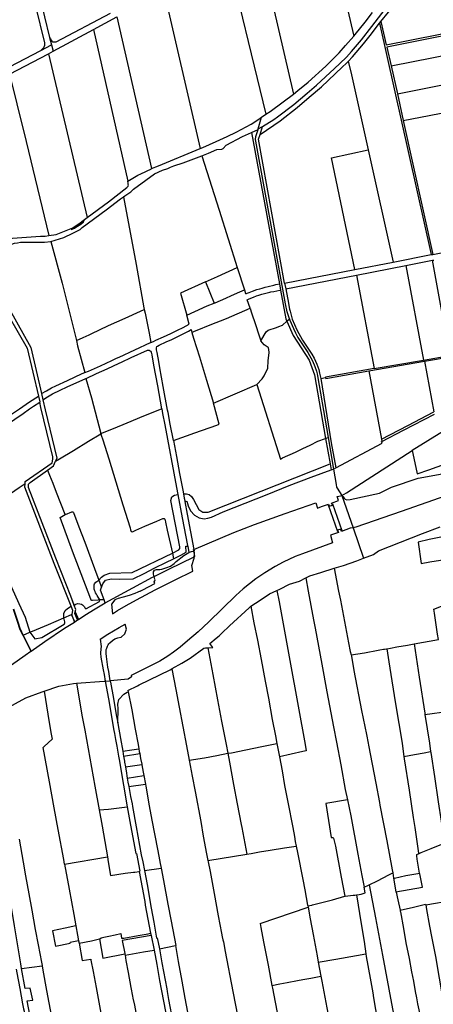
# Model space of a CAD drawing. Header units: inches. Extents: x 210911 to 224988, y 571697 to 586201.
# Tile 38 of 256: x 215381 to 216255, y 574627 to 576708. Entities that reach past the tile are written whole.
import ezdxf

# ---------------------------------------------------------------- set-up
doc = ezdxf.new("R2010")
doc.units = ezdxf.units.IN
doc.header["$MEASUREMENT"] = 0

msp = doc.modelspace()

# ---------------------------------------------------------------- linework, layer by layer
for points in [[(215894.596, 576482.121), (215918.24, 576496.85), (215925.926, 576502.502), (215960.583, 576528.883), (215988.9, 576552.82), (216008.585, 576569.409), (216046.686, 576604.741), (216057.741, 576615.189), (216071.67, 576628.52), (216082.472, 576640.838), (216103.525, 576665.457), (216125.388, 576693.851), (216153.418, 576729.952), (216175.328, 576758.586), (216190.887, 576780.337), (216201.01, 576794.419), (216215.859, 576815.012), (216254.985, 576869.473), (216315.348, 576953.775)], [(216144.218, 576704.019), (216176.892, 576743.726), (216193.899, 576768.382), (216269.8, 576873.86), (216321.599, 576946.835)], [(215876.152, 576912.806), (215959.646, 576550.675)], [(215814.81, 576865.646), (215901.19, 576508.07)], [(215401.662, 576845.54), (215444.542, 576670.419)], [(216050.437, 576832.753), (216087.282, 576673.277)], [(215395.661, 576814.423), (215433.478, 576659.097), (215433.672, 576653.633), (215431.696, 576648.432), (215425.763, 576642.702)], [(215682.456, 576783.438), (215762.89, 576435.566)], [(216087.282, 576673.277), (216090.069, 576676.477), (216111.368, 576702.665), (216127.003, 576723.515)], [(216144.218, 576704.019), (216156.184, 576654.948), (216380.287, 576699.535), (216371.645, 576739.543), (216373.352, 576739.947)], [(215444.542, 576670.419), (215446.076, 576667.585), (215447.816, 576664.504), (215449.428, 576662.734), (215451.308, 576661.396), (215452.781, 576660.825), (215454.929, 576660.896), (215458.477, 576661.295), (215573.34, 576721.65)], [(215537.093, 576687.04), (215586.663, 576713.692)], [(215586.663, 576713.692), (215659.743, 576393.076)], [(216141.802, 576700.725), (216144.218, 576704.019)], [(215451.982, 576641.443), (215537.093, 576687.04)], [(215537.093, 576687.04), (215609.466, 576366.513)], [(216075.712, 576619.591), (216084.456, 576629.27), (216100.07, 576648.06), (216107.903, 576656.902), (216122.235, 576674.351), (216141.802, 576700.725)], [(216141.802, 576700.725), (216251.106, 576211.287)], [(216383.374, 576695.317), (216157.59, 576650.12), (216166.409, 576610.393)], [(215444.542, 576670.419), (215448.588, 576654.661)], [(215959.646, 576550.675), (215969.049, 576558.517), (215990.823, 576575.964), (216028.235, 576609.717), (216056.201, 576638.221), (216070.152, 576653.604), (216087.282, 576673.277)], [(215228.205, 576539.606), (215425.763, 576642.702)], [(215425.763, 576642.702), (215448.588, 576654.661)], [(215441.906, 576636.073), (215451.982, 576641.443)], [(215448.588, 576654.661), (215451.982, 576641.443)], [(216166.409, 576610.393), (216392.145, 576655.011)], [(215359.936, 576593.102), (215441.906, 576636.073)], [(215441.906, 576636.073), (215523.988, 576289.704)], [(215889.671, 576465.219), (215931.761, 576494.221), (215967.886, 576522.191), (215993.349, 576544.33), (216019, 576566.34), (216063.172, 576607.332), (216071.848, 576615.975), (216075.712, 576619.591)], [(216075.712, 576619.591), (216081.185, 576597.591), (216117.705, 576432.929)], [(216166.409, 576610.393), (216179.476, 576551.526)], [(215359.936, 576593.102), (215375.469, 576529.999), (215394.899, 576450.199), (215442.609, 576251.456)], [(216179.476, 576551.526), (216405.377, 576596.027)], [(215901.19, 576508.07), (215910.645, 576514.157), (215938.056, 576533.968), (215959.646, 576550.675)], [(216179.476, 576551.526), (216192.116, 576494.585)], [(216192.116, 576494.585), (216418.387, 576538.78)], [(215762.89, 576435.566), (215768.56, 576438.01), (215796.535, 576450.379), (215820.018, 576461.015), (215838.524, 576470.048), (215870.231, 576487.456), (215884.797, 576496.495), (215892.675, 576501.907)], [(215885.394, 576477.375), (215892.675, 576501.907)], [(215892.675, 576501.907), (215901.19, 576508.07)], [(216192.116, 576494.585), (216254.709, 576211.923)], [(215871.349, 576469.82), (215885.007, 576476.019)], [(215951.418, 576075.738), (215946.904, 576090.295), (215943.224, 576107.639), (215937.652, 576138.574), (215880.401, 576450.977), (215879.58, 576454.798), (215880.19, 576460.907), (215885.007, 576476.019)], [(215885.007, 576476.019), (215885.394, 576477.375)], [(215885.394, 576477.375), (215894.596, 576482.121)], [(215889.671, 576465.219), (215894.596, 576482.121)], [(215765.977, 576420.167), (215780.173, 576425.872), (215797.641, 576433.305), (215808.678, 576433.97), (215811.609, 576435.331), (215817.359, 576443.047), (215852.413, 576460.826), (215871.349, 576469.82)], [(215871.349, 576469.82), (215910.427, 576256.183), (215930.191, 576149.57)], [(215941.222, 576151.127), (215886.242, 576455.399), (215889.671, 576465.219)], [(215659.743, 576393.076), (215674.92, 576399.242), (215762.89, 576435.566)], [(216089.445, 576179.909), (216040.461, 576416.286), (216117.705, 576432.929)], [(216117.705, 576432.929), (216170.337, 576195.617)], [(215600.339, 576333.395), (215603.203, 576335.451), (215616.166, 576344.283), (215621.987, 576349.838), (215647.602, 576368.706), (215666.52, 576381.987), (215683.305, 576389.74), (215694.117, 576393.74), (215700.078, 576396.121), (215706.7, 576399.285), (215726.946, 576405.409), (215754.888, 576415.71), (215765.977, 576420.167)], [(215765.977, 576420.167), (215803.049, 576305.203), (215840.995, 576184.37)], [(215609.466, 576366.513), (215631.178, 576379.42), (215637.37, 576382.261), (215659.641, 576393.035), (215659.743, 576393.076)], [(215523.988, 576289.704), (215569.243, 576323.019), (215607.537, 576353.521), (215610.487, 576356.3), (215611.042, 576358.095), (215610.749, 576359.777), (215610.429, 576362.664), (215609.466, 576366.513)], [(215447.364, 576238.728), (215474.335, 576247.685), (215493.852, 576256.335), (215508.909, 576264.698), (215513.037, 576268.437), (215563.776, 576306.214), (215594.177, 576328.972), (215600.339, 576333.395)], [(215600.339, 576333.395), (215627.282, 576190.667), (215643.95, 576098.51), (215644.582, 576095.527)], [(215490.13, 576266.305), (215490.685, 576264.2), (215497.196, 576267.178), (215503.528, 576271.347), (215510.301, 576275.962), (215516.011, 576280.762), (215518.485, 576285.562)], [(215490.13, 576266.305), (215492.259, 576267.136), (215506.421, 576276.479), (215518.485, 576285.562)], [(215518.485, 576285.562), (215523.988, 576289.704)], [(215442.609, 576251.456), (215458.336, 576253.891), (215490.13, 576266.305)], [(215334.123, 576244.449), (215366.361, 576246.023), (215424.998, 576250.676), (215434.829, 576250.251), (215442.609, 576251.456)], [(216254.709, 576211.923), (216476.654, 576255.098)], [(215274.74, 576229.97), (215336.589, 576117.968), (215397.023, 576013.787), (215420.711, 575912.232)], [(215282.807, 576230.498), (215287.428, 576230.801), (215311.261, 576232.96), (215316.164, 576232.879), (215318.37, 576233.167), (215323.159, 576232.238), (215333.251, 576229.67), (215337.897, 576229.119), (215343.271, 576228.755), (215346.523, 576228.701), (215352.111, 576229.16), (215354.569, 576229.519), (215358.471, 576230.955), (215364.539, 576233.232), (215370.459, 576235.611), (215376.83, 576236.531), (215382.9, 576237.433), (215390.813, 576237.702), (215403.951, 576237.786), (215433.902, 576237.692)], [(215282.807, 576230.498), (215344.483, 576123.217), (215404.474, 576015.222), (215427.32, 575917.764)], [(215433.902, 576237.692), (215447.364, 576238.728)], [(215447.364, 576238.728), (215470.666, 576151.149), (215501.504, 576029.821)], [(216170.337, 576195.617), (216251.106, 576211.287)], [(216251.106, 576211.287), (216254.709, 576211.923)], [(215773.769, 576153.562), (215799.372, 576165.212), (215840.995, 576184.37)], [(215840.995, 576184.37), (215856.426, 576136.659)], [(216089.445, 576179.909), (216170.337, 576195.617)], [(216093.123, 576168.135), (216197.268, 576188.234)], [(216197.268, 576188.234), (216253.825, 576199.266)], [(216197.268, 576188.234), (216234.562, 575988.322)], [(216234.562, 575988.322), (216290.618, 575998.011), (216253.825, 576199.266)], [(216253.825, 576199.266), (216256.74, 576199.776)], [(215941.222, 576151.127), (216089.445, 576179.909)], [(215943.42, 576138.966), (216093.123, 576168.135)], [(216093.123, 576168.135), (216130.136, 575970.272)], [(215773.769, 576153.562), (215720.98, 576130.1), (215734.345, 576083.527)], [(215773.769, 576153.562), (215792.128, 576108.616)], [(215856.426, 576136.659), (215858.82, 576128.98), (215859.44, 576128.86), (215859.98, 576128.86), (215860.36, 576128.89), (215862.16, 576129.55), (215866.07, 576131.46), (215873.24, 576134), (215882.77, 576137.39), (215888.61, 576139.33), (215894.08, 576140.75), (215899.8, 576142.29), (215906.43, 576143.87), (215918.4, 576146.58), (215922.84, 576147.93), (215930.191, 576149.57)], [(215930.191, 576149.57), (215932.663, 576136.236)], [(215941.222, 576151.127), (215943.42, 576138.966)], [(215792.128, 576108.616), (215794.72, 576109.68), (215816.89, 576119.45), (215828.82, 576125), (215846.67, 576132.4), (215856.426, 576136.659)], [(215868.146, 576098.055), (215862.38, 576116.08), (215866.36, 576117.75), (215875.27, 576121.65), (215882.03, 576124.01), (215886.52, 576125.39), (215893.09, 576127.72), (215910.08, 576132.07), (215911.76, 576132.4), (215918.16, 576133.68), (215925.02, 576134.92), (215930.95, 576135.92), (215932.663, 576136.236)], [(215932.663, 576136.236), (215943.884, 576075.711)], [(215943.42, 576138.966), (215947.277, 576119.751), (215948.052, 576116.22), (215951.565, 576096.171), (215952.685, 576091.521), (215957.37, 576075.038), (215966.774, 576052.629), (215978.934, 576030.824), (215984.79, 576022.298), (215999.017, 576000.923), (216003.771, 575992.122), (216009.283, 575979.549), (216013.348, 575968.164), (216015.156, 575960.844), (216017.431, 575949.359)], [(215734.345, 576083.527), (215751.64, 576090.81), (215777.84, 576102.75), (215792.128, 576108.616)], [(215745.264, 576047.044), (215750.72, 576049.42), (215756.27, 576051.43), (215783.6, 576062.71), (215818.14, 576076.45), (215868.146, 576098.055)], [(215868.146, 576098.055), (215870.55, 576090.41), (215880.09, 576061.78), (215885.68, 576043.93), (215890.714, 576029.117)], [(215501.504, 576029.821), (215515.43, 576036.27), (215527.73, 576041.91), (215532.15, 576043.91), (215568.84, 576061.19), (215603.87, 576077.07), (215636.24, 576092.1), (215644.582, 576095.527)], [(215644.582, 576095.527), (215646.23, 576087.75), (215654.55, 576045.23), (215658.23, 576025.319)], [(215658.23, 576025.319), (215663.74, 576027.44), (215669.15, 576030.27), (215685.33, 576037.38), (215700.91, 576044.86), (215714.7, 576051.37), (215726.48, 576057.3), (215733.13, 576061.03), (215739.73, 576064.56), (215734.345, 576083.527)], [(215890.714, 576029.117), (215902.311, 576048.229), (215906.483, 576051.538), (215923.897, 576057.451), (215929.241, 576059.141), (215936.393, 576062.24), (215946.019, 576070.888)], [(215943.884, 576075.711), (215946.019, 576070.888)], [(215946.019, 576070.888), (215951.418, 576075.738)], [(215946.019, 576070.888), (215959.405, 576040.641), (215993.326, 575987.946), (216004.259, 575957.286), (216027.747, 575822.75)], [(215951.418, 576075.738), (215952.402, 576072.563), (215959.666, 576055.154), (215963.942, 576045.652), (215969.089, 576036.107), (215977.351, 576023.662), (215990.104, 576004.534), (216000.261, 575986.76), (216005.267, 575974.756), (216008.478, 575965.132), (216010.142, 575959.43), (216010.885, 575955.248), (216033.051, 575824.641)], [(215706.162, 575818.591), (215699.6, 575852.66), (215695.13, 575877.41), (215693.99, 575882.63), (215684.51, 575932.22), (215677.39, 575971.91), (215675.04, 575985.69), (215671.51, 576004.19), (215670.26, 576010.2), (215670.25, 576014.59), (215671.35, 576017.18), (215672.77, 576018.15), (215675.79, 576019.74), (215691.13, 576026.89), (215702.98, 576032.15), (215716.93, 576038.6), (215738.28, 576049.49), (215743.66, 576052.72), (215745.264, 576047.044)], [(215745.264, 576047.044), (215748.82, 576034.46), (215761.3, 575995.12), (215775.97, 575946.18), (215791.133, 575897.062)], [(215501.504, 576029.821), (215503.623, 576018.588), (215518.671, 575961.999)], [(215518.671, 575961.999), (215526.34, 575965.31), (215551.77, 575976.49), (215575.82, 575987.47), (215586.1, 575992.44), (215591.56, 575994.85), (215658.05, 576025.25), (215658.23, 576025.319)], [(215882.298, 575936.868), (215893.556, 575948.534), (215897.925, 575955.408), (215905.591, 575971.583), (215906.511, 575987.071), (215908.485, 576004.157), (215908.11, 576010.958), (215906.828, 576014.247), (215906.118, 576015.041), (215898.022, 576020.949), (215890.714, 576029.117)], [(215521.199, 575949.419), (215521.51, 575949.56), (215543.79, 575960.09), (215566.3, 575969.85), (215591.49, 575981.61), (215596.39, 575984.2), (215616.59, 575993.56), (215651.64, 576009.25), (215654.7, 576009.07), (215656.77, 576007.97), (215657.93, 576006.95), (215658.9, 576005.12), (215659.79, 576002.64), (215660.26, 575999.75), (215664.31, 575977.61), (215672.48, 575934.18), (215681.298, 575885.435)], [(216237.106, 575985.973), (216295.047, 575996.066), (216303.875, 575997.024)], [(216119.417, 575965.473), (216237.106, 575985.973)], [(216130.136, 575970.272), (216234.562, 575988.322)], [(216237.106, 575985.973), (216256.816, 575878.7)], [(215427.32, 575917.764), (215437.93, 575923.7), (215448.47, 575929.76), (215457.45, 575933.99), (215482.43, 575945.1), (215513.57, 575959.8), (215518.671, 575961.999)], [(216130.136, 575970.272), (216027.644, 575952.556), (216027.894, 575951.229)], [(216027.894, 575951.229), (216028.204, 575949.585), (216119.417, 575965.473)], [(216119.417, 575965.473), (216145.823, 575821.072)], [(215430.461, 575904.368), (215440.14, 575910.42), (215450.85, 575916.9), (215466.64, 575924.9), (215481.64, 575931.53), (215521.199, 575949.419)], [(215521.199, 575949.419), (215533.13, 575908.33), (215553.027, 575832.97)], [(215791.133, 575897.062), (215882.298, 575936.868)], [(215882.298, 575936.868), (215932.518, 575779.281)], [(216017.431, 575949.359), (216027.894, 575951.229)], [(216017.431, 575949.359), (216039.838, 575813.614), (216049.522, 575760.759)], [(215236.538, 575786.422), (215240.45, 575789.24), (215252.87, 575797.63), (215270.8, 575809.94), (215291.5, 575824.07), (215308.72, 575835.79), (215329.96, 575850.61), (215357.55, 575869.6), (215380.75, 575885.07), (215402.19, 575900.05), (215420.711, 575912.232)], [(215420.711, 575912.232), (215423.526, 575900.166), (215423.661, 575899.586)], [(215427.32, 575917.764), (215430.461, 575904.368)], [(215241.943, 575774.446), (215264.81, 575790.56), (215295.11, 575811.5), (215331, 575835.64), (215356.82, 575853.61), (215370.97, 575863.65), (215388.35, 575875.69), (215401.71, 575885.02), (215410.55, 575891.06), (215423.661, 575899.586)], [(215392.601, 575727.292), (215393.03, 575731.976), (215449.779, 575771.093), (215451.362, 575779.252), (215451.115, 575783.791), (215426.255, 575888.465), (215423.661, 575899.586)], [(215430.461, 575904.368), (215435.399, 575883.304), (215459.51, 575780.701), (215456.977, 575774.541)], [(215706.162, 575818.591), (215751.54, 575834.44), (215798.18, 575850.63), (215803.07, 575852.87), (215791.133, 575897.062)], [(215553.027, 575832.97), (215579.28, 575844.1), (215608.36, 575856.02), (215643.66, 575870.39), (215681.298, 575885.435)], [(215681.298, 575885.435), (215681.33, 575885.26), (215682.51, 575880.14), (215683.26, 575875.2), (215688.12, 575851.66), (215712.66, 575719.33), (215715.506, 575704.354)], [(216145.823, 575821.072), (216201.544, 575850.148), (216256.816, 575878.7)], [(216146.69, 575816.33), (216192.62, 575840.397), (216257.692, 575873.935)], [(216340.553, 575874.713), (216319.068, 575864.083), (216211.134, 575797.229)], [(215456.977, 575774.541), (215465.54, 575779.59), (215494.63, 575797.41), (215526.99, 575817.28), (215552.72, 575832.84)], [(215552.72, 575832.84), (215553.027, 575832.97)], [(215552.72, 575832.84), (215553.2, 575831.27), (215553.58, 575829.88), (215556.87, 575819.56), (215569.47, 575779.35), (215599.09, 575682.51), (215614.44, 575633.67), (215615.63, 575629.46), (215616.35, 575627.33), (215616.9, 575626.33), (215617.83, 575625.78), (215619.2, 575625.61), (215620.99, 575626.09), (215626.76, 575628.7), (215632.97, 575631.55), (215645.47, 575637.05), (215670.86, 575647.78), (215683.66, 575653.34), (215684.77, 575653.74), (215685.86, 575653.84), (215686.55, 575653.5), (215687.14, 575652.91), (215687.79, 575651.93), (215688.7, 575649.64), (215689.59, 575645.95), (215693.07, 575628.97), (215704.23, 575580.1)], [(215706.162, 575818.591), (215712.42, 575784.73), (215719.34, 575748.92), (215724.4, 575720.3), (215725.94, 575713.2), (215727.262, 575705.707)], [(215932.518, 575779.281), (215936.93, 575781.44), (215964.37, 575794.05), (215980, 575801.43), (215994.86, 575808.67), (216011.34, 575816.9), (216027.747, 575822.75)], [(216027.747, 575822.75), (216033.051, 575824.641)], [(216027.747, 575822.75), (216037.179, 575768.722)], [(216033.051, 575824.641), (216044.356, 575758.032)], [(216049.522, 575760.759), (216147.561, 575812.922), (216145.916, 575815.978), (216146.386, 575816.213), (216146.69, 575816.33)], [(216145.823, 575821.072), (216146.69, 575816.33)], [(216071.86, 575708.057), (216211.134, 575797.229)], [(216211.134, 575797.229), (216220.648, 575751.769)], [(216246.334, 575756.626), (216341.683, 575790.698)], [(215439.881, 575755.759), (215452.512, 575764.612), (215455.008, 575769.752), (215456.977, 575774.541)], [(215727.262, 575705.707), (215733.816, 575705.552), (215739.696, 575703.928), (215744.512, 575699.728), (215748.376, 575694.016), (215759.806, 575672.742), (215768.147, 575667.088), (215779.708, 575667.22), (216037.179, 575768.722)], [(216037.179, 575768.722), (216039.363, 575756.212)], [(216062.347, 575701.966), (216064.012, 575700.038), (216066.806, 575696.555), (216069.419, 575694.233), (216072.49, 575692.707), (216079.701, 575693.499), (216141.513, 575707.007), (216167.212, 575719.656), (216223.597, 575738.509), (216371.361, 575765.676), (216383.819, 575767.588), (216392.104, 575768.403), (216389.634, 575782.063)], [(216493.336, 575771.279), (216482.02, 575771.55), (216376.19, 575734.55), (216281.68, 575701.5), (216187.51, 575668.56), (216091.76, 575635.08), (216085.821, 575633.889)], [(215489.013, 575489.139), (215457.338, 575569.689), (215399.809, 575719.317), (215399.999, 575725.787), (215403.041, 575729.939), (215439.881, 575755.759)], [(215439.881, 575755.759), (215444.44, 575745.31), (215451.006, 575728.387)], [(215997.2, 575740.841), (216039.363, 575756.212)], [(216039.363, 575756.212), (216044.356, 575758.032)], [(216044.356, 575758.032), (216049.522, 575760.759)], [(216044.356, 575758.032), (216049.843, 575725.7), (216051.046, 575720.019), (216052.172, 575717.749), (216062.347, 575701.966)], [(216220.648, 575751.769), (216221.489, 575747.748), (216246.334, 575756.626)], [(215294.915, 575660.495), (215301.96, 575665.6), (215316.5, 575675.32), (215339.92, 575691.53), (215361.97, 575706.56), (215380.09, 575718.71), (215392.601, 575727.292)], [(215489.883, 575468.043), (215454.354, 575558.473), (215391.88, 575719.405), (215392.601, 575727.292)], [(215451.006, 575728.387), (215458.45, 575709.2), (215476.42, 575662.52), (215476.79, 575661.93), (215477.253, 575661.812)], [(215730.761, 575689.346), (215734.374, 575690.023), (215737.3, 575680.397), (215742.37, 575669.394), (215750.385, 575660.782), (215760.337, 575655.169), (215771.236, 575653.094), (215778.859, 575653.948), (215786.579, 575656.438), (215811.149, 575667.316), (215904.247, 575704.051), (215950.583, 575723.032), (215997.2, 575740.841)], [(215704.23, 575580.1), (215717.325, 575587.56), (215719.385, 575590.412), (215719.961, 575593.264), (215700.473, 575691.264), (215702.545, 575699.384), (215708.201, 575702.856), (215715.506, 575704.354)], [(215715.506, 575704.354), (215724.95, 575654.65), (215736.11, 575596.35), (215736.288, 575595.363)], [(215727.262, 575705.707), (215728.91, 575696.37), (215729.99, 575691.29), (215730.761, 575689.346)], [(216041.28, 575684.285), (216040.61, 575686.2), (216055.22, 575691.45), (216052.21, 575699.85), (216059.267, 575701.323), (216062.347, 575701.966)], [(216062.347, 575701.966), (216071.86, 575708.057)], [(216062.347, 575701.966), (216085.821, 575633.889)], [(215730.298, 575689.259), (215730.761, 575689.346)], [(215730.298, 575689.259), (215735.272, 575662.466), (215749.573, 575588.108)], [(215749.573, 575588.108), (215833.99, 575623.99), (215877.71, 575640.72), (215942.47, 575663.84), (216006.88, 575686.33), (216010.84, 575675.65), (216019.28, 575678.66), (216033.93, 575683.88), (216034.617, 575681.983)], [(216054.261, 575625.68), (216053.39, 575625.32), (216033.71, 575681.66), (216034.368, 575681.894), (216034.617, 575681.983)], [(216034.617, 575681.983), (216035.6, 575679.27), (216042.22, 575681.6), (216041.28, 575684.285)], [(216041.28, 575684.285), (216042.2, 575684.63), (216061.84, 575628.33), (216061.005, 575627.968)], [(215294.915, 575660.495), (215379.272, 575473.685), (215392.633, 575444.698), (215403.001, 575413.377)], [(215550.607, 575481.243), (215547.315, 575481.131), (215534.99, 575479.897), (215533.79, 575479.947), (215532.589, 575480.745), (215531.587, 575482.819), (215525.898, 575497.626), (215493.196, 575584.73), (215466.705, 575655.741), (215477.253, 575661.812)], [(215477.253, 575661.812), (215477.38, 575661.78), (215478.18, 575661.78), (215491.33, 575667.4), (215493.03, 575667.88), (215493.69, 575667.86), (215494.29, 575667.15), (215494.99, 575666.11), (215506.53, 575635.9), (215518.7, 575603.81), (215539.46, 575547.83), (215548.824, 575522.957)], [(216054.261, 575625.68), (216054.84, 575623.94), (216037.83, 575618.25), (216042.55, 575601.77), (215978.84, 575579.16), (215963.34, 575572.97), (215938.08, 575561.46), (215921.28, 575552.15), (215899.4, 575538.91), (215880.33, 575525.89), (215853.57, 575504.77), (215838.2, 575490.87)], [(216061.005, 575627.968), (216059.95, 575630.96), (216053.26, 575628.69), (216054.261, 575625.68)], [(216085.821, 575633.889), (216080.04, 575632.73), (216061.6, 575626.28), (216061.005, 575627.968)], [(216085.821, 575633.889), (216107.969, 575569.663)], [(216139.5, 575584.839), (216186.03, 575603.25), (216232.59, 575621.57), (216270.191, 575636.195)], [(216271.371, 575614.318), (216246.409, 575608.806), (216223.605, 575603.719), (216229.543, 575558.512), (216247.932, 575561.662), (216279.62, 575567.052)], [(215548.824, 575522.957), (215554.354, 575529.457), (215560.122, 575533.937), (215571.416, 575537.995), (215619.118, 575539.593), (215704.23, 575580.1)], [(215665.343, 575530.758), (215664.747, 575532.786), (215663.896, 575536.091), (215663.709, 575537.967), (215664.054, 575540.639), (215665.856, 575544.401), (215670.316, 575545.743), (215677.141, 575545.593), (215681.872, 575546.334), (215686.232, 575547.651), (215691.923, 575549.684), (215699.671, 575552.802), (215707.811, 575558.192), (215712.142, 575562.359), (215728.46, 575574.987), (215738.828, 575581.281)], [(215704.23, 575580.1), (215706.346, 575568.473)], [(215706.346, 575568.473), (215722.05, 575576.125), (215733.181, 575582.492), (215732.492, 575594.865), (215736.288, 575595.363)], [(215736.288, 575595.363), (215738.828, 575581.281)], [(215738.828, 575581.281), (215740.138, 575582.076), (215744.7, 575583.617), (215749.177, 575584.685)], [(215748.59, 575587.69), (215749.573, 575588.108)], [(215749.177, 575584.685), (215748.59, 575587.69)], [(215750.4, 575578.431), (215749.177, 575584.685)], [(215749.573, 575588.108), (215749.872, 575586.555), (215750.02, 575584.886)], [(215750.4, 575578.431), (215750.45, 575580.051), (215750.02, 575584.886)], [(215750.216, 575572.521), (215750.4, 575578.431)], [(215750.216, 575572.521), (215751.44, 575573.11), (215750.4, 575578.431)], [(216107.969, 575569.663), (216128.79, 575577.568), (216139.5, 575584.839)], [(215554.358, 575508.259), (215556.621, 575515.055), (215562.806, 575523.288), (215574.275, 575525.851), (215592.281, 575525.487), (215621.176, 575526.291), (215644.408, 575537.082), (215667.07, 575548.907), (215689.879, 575560.448), (215706.346, 575568.473)], [(215635.99, 575500), (215630.736, 575497.595), (215624.577, 575494.961), (215612.861, 575490.865), (215600.196, 575487.347), (215589.282, 575484.1), (215585.653, 575482.759), (215582.397, 575481.243), (215575.327, 575472.185), (215577.167, 575452.186), (215588.316, 575459.3), (215606.346, 575469.505), (215628.247, 575481.736), (215667.677, 575502.444), (215709.764, 575524.082), (215747.226, 575542.231), (215744.86, 575553.971), (215750.124, 575569.555), (215750.216, 575572.521)], [(215665.343, 575530.758), (215696.61, 575546.72), (215750.216, 575572.521)], [(216045.977, 575548.244), (216065.388, 575554.395), (216093.718, 575564.252), (216107.969, 575569.663)], [(215986.168, 575527.816), (215994.677, 575532.137), (216017.608, 575539.254), (216045.977, 575548.244)], [(216045.977, 575548.244), (216055.4, 575500)], [(215550.607, 575481.243), (215544.876, 575490.974), (215543.564, 575493.386), (215541.665, 575496.485), (215540.5, 575499.289), (215539.531, 575501.898), (215538.827, 575504.178), (215538.416, 575507.051), (215538.348, 575508.842), (215538.364, 575510.228), (215538.771, 575513.086), (215539.314, 575515.313), (215541.915, 575518.618), (215548.824, 575522.957)], [(215548.824, 575522.957), (215554.358, 575508.259)], [(215562.2, 575475.378), (215620.25, 575506.73), (215662.25, 575529.18), (215665.343, 575530.758)], [(215635.99, 575500), (215641.38, 575502.95), (215666.589, 575516.37), (215665.353, 575519.783), (215666.918, 575521.897), (215667.255, 575523.594), (215666.918, 575525.396), (215665.343, 575530.758)], [(215924.959, 575501.226), (215930.795, 575503.81), (215951.54, 575514.607), (215972.862, 575521.059)], [(215972.862, 575521.059), (215986.168, 575527.816)], [(215986.168, 575527.816), (215991.241, 575499.999)], [(215559.905, 575481.56), (215552.295, 575502.064), (215554.358, 575508.259)], [(215869.72, 575468.52), (215889.524, 575480.627), (215908.979, 575494.15)], [(215908.979, 575494.15), (215924.959, 575501.226)], [(215924.959, 575501.226), (215929.334, 575477.577), (215953.753, 575345.578), (215984.718, 575175.454), (215987.074, 575162.512), (215980, 575160.9), (215955.02, 575155.31), (215930.49, 575150.03)], [(215991.241, 575499.999), (216002.372, 575438.955), (216005.44, 575421.86), (216020.17, 575345.65), (216030.64, 575286.97), (216044.62, 575213.45)], [(216055.4, 575500), (216059.08, 575481.12), (216076.54, 575390.95), (216079.79, 575372.68), (216081.871, 575364.997)], [(215496.428, 575470.585), (215489.013, 575489.139)], [(215496.687, 575469.625), (215489.013, 575489.139)], [(215496.428, 575470.585), (215500.141, 575472.273), (215503.171, 575473.506), (215508.349, 575473.336), (215512.043, 575472.437), (215514.26, 575470.969), (215516.846, 575467.931), (215517.972, 575466.581), (215519.097, 575464.778), (215520.782, 575462.238), (215550.269, 575478.17), (215550.607, 575481.243)], [(215505.182, 575440.031), (215518.891, 575448.847), (215540.46, 575462.248), (215562.2, 575475.378)], [(215559.905, 575481.56), (215550.607, 575481.243)], [(215562.2, 575475.378), (215559.905, 575481.56)], [(215781.16, 575435.3), (215838.2, 575490.87)], [(216215.209, 575388.255), (216266.301, 575397.367), (216264.65, 575408.8), (216257.98, 575453.7), (216256.815, 575462.009), (216279.85, 575471.3), (216293.07, 575477.81)], [(215367.541, 575461.962), (215376.428, 575434.2), (215381.068, 575421.06), (215384.108, 575413.21), (215387.558, 575406.57), (215405.058, 575372.916)], [(215368.314, 575462.367), (215372.36, 575449.91), (215377.1, 575434.76), (215381.74, 575421.62), (215384.78, 575413.77), (215388.23, 575407.13)], [(215474.521, 575443.569), (215474.33, 575452.443), (215477.249, 575458.953), (215482.104, 575463.359), (215489.883, 575468.043)], [(215491.942, 575451.135), (215493.3, 575459.346), (215489.883, 575468.043)], [(215496.687, 575469.625), (215496.596, 575470.164), (215496.428, 575470.585)], [(215498.667, 575456.061), (215500.003, 575461.192), (215496.687, 575469.625)], [(215503.727, 575439.096), (215497.856, 575452.945), (215498.667, 575456.061)], [(215498.667, 575456.061), (215505.182, 575440.031)], [(215778.813, 575380.108), (215789.81, 575380.58), (215783.31, 575389.61), (215796.36, 575400.3), (215802.57, 575405.74), (215808.71, 575411.3), (215824.95, 575426.48), (215866.49, 575464.9), (215869.632, 575468.421)], [(215869.632, 575468.421), (215869.72, 575468.52)], [(215869.632, 575468.421), (215876.33, 575433.26), (215883.9, 575396.18), (215891.88, 575355.09), (215900.08, 575309.93), (215906.95, 575273.4), (215915.2, 575228.89), (215921.6, 575193.88), (215924.62, 575177.95)], [(215403.001, 575413.377), (215413.463, 575399.103), (215428.348, 575401.664), (215475.213, 575430.032), (215475.829, 575430.642), (215476.217, 575431.366), (215476.482, 575432.042), (215476.577, 575432.432), (215476.733, 575432.903), (215476.719, 575433.213), (215476.708, 575433.613), (215476.649, 575434.182), (215476.532, 575434.98), (215474.521, 575443.569)], [(215403.001, 575413.377), (215408.4, 575415.66), (215442.4, 575429.62), (215474.521, 575443.569)], [(215405.758, 575373.403), (215434.302, 575393.269), (215476.208, 575421.399), (215496.773, 575434.624)], [(215474.521, 575443.569), (215491.037, 575450.741)], [(215491.037, 575450.741), (215491.942, 575451.135)], [(215491.088, 575449.483), (215491.037, 575450.741)], [(215491.088, 575449.483), (215493.347, 575443.34), (215496.773, 575434.624)], [(215497.571, 575435.137), (215491.585, 575448.973), (215491.942, 575451.135)], [(215496.773, 575434.624), (215497.571, 575435.137)], [(215497.571, 575435.137), (215503.727, 575439.096)], [(215503.727, 575439.096), (215505.182, 575440.031)], [(215781.16, 575435.3), (215758.26, 575413.8), (215736.27, 575394.56), (215720.67, 575381.79), (215706.55, 575371.27), (215694.03, 575362.47), (215677.1, 575351.86), (215616.61, 575321.46), (215617.81, 575319.04), (215610.25, 575313.52)], [(215388.23, 575407.13), (215403.001, 575413.377)], [(215551.014, 575398.275), (215567.54, 575408.82), (215591.73, 575423.2), (215603.92, 575430.274)], [(215572.802, 575310.689), (215569.521, 575329.939), (215567.844, 575339.272), (215564.433, 575362.072), (215563.839, 575367.829), (215563.875, 575372.435), (215564.345, 575376.623), (215565.135, 575379.446), (215566.903, 575383.531), (215568.549, 575386.468), (215569.854, 575388.393), (215572.055, 575390.808), (215577.296, 575395.93), (215582.15, 575398.938), (215588.421, 575401.063), (215594.945, 575402.627), (215595.811, 575402.992), (215603.709, 575409.433), (215606.706, 575419.779), (215603.92, 575430.274)], [(215388.23, 575407.13), (215405.758, 575373.403)], [(215551.014, 575398.275), (215553.64, 575383.141), (215552.507, 575378.029), (215551.861, 575368.84), (215552.7, 575360.493), (215557.566, 575333.403), (215559.594, 575323.481), (215561.905, 575309.865)], [(215270.04, 575278.9), (215352.14, 575335.989), (215393.136, 575364.618), (215405.058, 575372.916)], [(215405.058, 575372.916), (215405.758, 575373.403)], [(215702.815, 575335.816), (215703.76, 575336.35), (215724, 575347.43), (215741.34, 575358.36), (215770.5, 575379.75)], [(215770.5, 575379.75), (215773.957, 575379.899), (215778.813, 575380.108)], [(215778.813, 575380.108), (215789.52, 575323.38), (215799.6, 575270.45), (215807.92, 575225.37), (215817.53, 575175.93), (215821.158, 575157.159)], [(216081.871, 575364.997), (216109.86, 575369.61), (216139.28, 575375.23), (216142.32, 575376.14), (216150.27, 575377.49), (216152.23, 575377.6), (216156.25, 575377.81), (216157.23, 575377.89), (216157.298, 575377.904)], [(216157.298, 575377.904), (216164.72, 575379.4), (216178.34, 575381.9), (216201.02, 575385.82), (216204.3, 575386.31), (216215.209, 575388.255)], [(216157.298, 575377.904), (216161.27, 575350.25), (216167.69, 575310.08), (216175.75, 575261.73), (216189.42, 575178.9), (216191.3, 575166.68)], [(216215.209, 575388.255), (216225.4, 575318.05), (216237.39, 575242.26), (216237.884, 575239.061)], [(216081.871, 575364.997), (216082.61, 575362.27), (216087.58, 575332.45), (216104.03, 575247.65), (216114.1, 575196.63), (216117.55, 575178.9), (216118.37, 575174.44), (216126.26, 575134), (216134.18, 575094.1), (216141.64, 575053.2), (216142.65, 575047.74), (216156.95, 574972.37), (216168.56, 574910.83), (216169.59, 574904.124)], [(215609.864, 575289.735), (215630.35, 575299.83), (215633.51, 575301.61), (215699.28, 575333.82), (215702.815, 575335.816)], [(215702.815, 575335.816), (215711.29, 575291.86), (215718.56, 575254.68), (215726.1, 575213.72), (215733.87, 575172.81), (215739.53, 575142.34)], [(215501.17, 575305.23), (215559.59, 575309.69), (215561.905, 575309.865)], [(215561.905, 575309.865), (215572.802, 575310.689)], [(215561.905, 575309.865), (215568.78, 575272.1), (215580.46, 575205.32), (215581.6, 575198.7), (215583.71, 575186.66), (215586.23, 575171.91), (215589.93, 575151.25), (215591.29, 575143.94), (215600.49, 575090.06), (215608.66, 575043.76)], [(215610.25, 575313.52), (215572.802, 575310.689)], [(215572.802, 575310.689), (215573.307, 575307.726), (215579.64, 575272.965), (215585.44, 575238.34)], [(215331.978, 575237.71), (215350.602, 575250.387), (215394.539, 575274.329), (215428.396, 575287.349), (215432.632, 575288.723)], [(215432.632, 575288.723), (215464.101, 575298.93), (215494.955, 575304.757), (215501.17, 575305.23)], [(215432.632, 575288.723), (215440.588, 575239.605), (215446.923, 575201.088), (215449.547, 575186.729)], [(215501.17, 575305.23), (215506.4, 575276.2), (215512.9, 575237.92), (215518.76, 575206.33)], [(215590.644, 575270.685), (215601.107, 575281.967), (215608.542, 575286.264), (215610.376, 575287.201)], [(215609.864, 575289.735), (215610.376, 575287.201)], [(215610.376, 575287.201), (215618.08, 575249.04), (215625.14, 575208.18), (215631.44, 575175.57), (215633.105, 575166.387)], [(215588.501, 575221.627), (215589.219, 575251.19), (215588.707, 575261.028), (215590.644, 575270.685)], [(216237.884, 575239.061), (216289.09, 575246.46), (216295.82, 575201.62), (216299.16, 575178.9), (216299.81, 575173.96), (216307.323, 575122.524)], [(215585.44, 575238.34), (215588.501, 575221.627)], [(216237.884, 575239.061), (216247.17, 575178.9), (216249.842, 575160.776)], [(215518.76, 575206.33), (215540.077, 575087.696), (215549.245, 575037.367)], [(215588.501, 575221.627), (215588.77, 575220.16), (215594.3, 575188.5), (215599.002, 575161.343)], [(216044.62, 575213.45), (216050.753, 575180.894), (216059.692, 575133.074), (216069.502, 575080.873), (216073.923, 575058.886)], [(215476, 574923.016), (215474.291, 574932.455), (215462.408, 574995.915), (215454.238, 575042.213), (215444.352, 575097.112), (215431.077, 575169.735), (215432.885, 575171.413), (215449.547, 575186.729)], [(215599.002, 575161.343), (215618.318, 575164.22), (215633.105, 575166.387)], [(215599.002, 575161.343), (215599.95, 575155.87), (215599.995, 575155.595)], [(215633.105, 575166.387), (215634.098, 575160.911)], [(215634.098, 575160.911), (215634.818, 575156.943)], [(215821.158, 575157.159), (215828.71, 575158.49), (215858.87, 575164.55), (215892.87, 575171.2), (215924.62, 575177.95)], [(215924.62, 575177.95), (215930.49, 575150.03)], [(216191.3, 575166.68), (216193.448, 575150.099)], [(216193.448, 575150.099), (216215.41, 575154.61), (216235.96, 575157.96), (216249.842, 575160.776)], [(216249.842, 575160.776), (216250.12, 575158.89), (216257.7, 575108.37), (216265.7, 575054.83), (216271.89, 575013.78), (216277.29, 574977.09), (216278.454, 574969.676)], [(215599.995, 575155.595), (215600.7, 575151.3)], [(215600.7, 575151.3), (215634.818, 575156.943)], [(215600.7, 575151.3), (215602.48, 575140.69), (215602.96, 575138.3), (215604.688, 575128.781)], [(215634.818, 575156.943), (215636.8, 575146.01), (215639.149, 575133.927)], [(215739.53, 575142.34), (215772.14, 575147.28), (215798.26, 575152.75), (215821.158, 575157.159)], [(215739.53, 575142.34), (215746.09, 575109.15), (215752.12, 575076.22), (215763.8, 575013.29), (215769.24, 574981.97), (215776.31, 574944.97), (215779.127, 574930.827)], [(215821.158, 575157.159), (215824.82, 575138.21), (215833.3, 575090.91), (215841.18, 575050.63), (215849.35, 575006.81), (215850.63, 575000), (215861.098, 574944.058)], [(215930.49, 575150.03), (215935.79, 575120.02), (215941.23, 575088.76), (215948.12, 575053.54), (215958.28, 575000), (215961.8, 574981.38), (215963.82, 574970.85), (215965.591, 574960.694)], [(216193.448, 575150.099), (216194.02, 575145.68)], [(216194.02, 575145.68), (216204.16, 575078.95), (216213.25, 575021.63), (216216.52, 575000), (216221.64, 574965.79), (216224.48, 574945.77), (216224.49, 574945.37), (216224.38, 574944.77)], [(215604.688, 575128.781), (215604.892, 575127.655)], [(215639.332, 575132.987), (215604.892, 575127.655)], [(215604.892, 575127.655), (215606.28, 575120.01), (215608.638, 575104.791)], [(215639.149, 575133.927), (215639.332, 575132.987)], [(215639.332, 575132.987), (215642.45, 575116.95), (215643.8, 575109.877)], [(215608.638, 575104.791), (215643.8, 575109.877)], [(215608.638, 575104.791), (215609.96, 575096.26), (215611.757, 575086.704)], [(215643.8, 575109.877), (215647.168, 575092.238)], [(215611.757, 575086.704), (215647.168, 575092.238)], [(215611.757, 575086.704), (215615.69, 575065.79), (215618.86, 575050.01), (215619.57, 575044.78), (215627.71, 575001.86), (215638.25, 574942.59), (215641.61, 574927.5), (215645.208, 574909.65)], [(215647.168, 575092.238), (215648, 575087.88), (215655.23, 575045.98), (215660.69, 575015.97), (215672.16, 574954.29), (215677.26, 574928.48), (215677.54, 574927.5), (215680.37, 574914.53)], [(216073.923, 575058.886), (216028.383, 575051.046), (216039.839, 574979.451)], [(216073.923, 575058.886), (216080.832, 575025.021), (216096.031, 574943.785), (216104.579, 574899.135), (216109.119, 574873.909)], [(215549.245, 575037.367), (215568.99, 575039.4), (215608.66, 575043.76)], [(215549.245, 575037.367), (215555.448, 575003.317), (215566.696, 574938.177)], [(215608.66, 575043.76), (215615.59, 575005.4), (215626.63, 574945.239)], [(215380.005, 574975.741), (215388.77, 574927.33), (215393.73, 574898.3), (215400.54, 574860.14), (215406.99, 574825.82), (215414.25, 574784.39), (215420.13, 574752.36), (215427.1, 574715.838), (215428.53, 574708.54), (215428.641, 574707.863)], [(216039.839, 574979.451), (216040, 574979.47), (216040.94, 574979.46), (216042.22, 574979.43), (216043.27, 574979.13), (216044.19, 574977.99), (216048.77, 574960.94), (216060.83, 574895.23), (216068.432, 574854.882)], [(215385.245, 574702.409), (215383.635, 574711.849), (215370.209, 574792.466), (215350.999, 574908.197), (215340.918, 574969.418)], [(215887.98, 574948.86), (215910.61, 574952.24), (215940.67, 574957.01), (215965.591, 574960.694)], [(215965.591, 574960.694), (215968.6, 574947.67), (215980, 574890.33), (215984.05, 574868.86), (215989.9, 574835.92), (215990.089, 574834.94)], [(216229.81, 574947.21), (216251.28, 574955.98), (216270.31, 574963.56), (216278.899, 574966.84)], [(215476, 574923.016), (215566.696, 574938.177)], [(215566.696, 574938.177), (215568.54, 574927.5), (215573.191, 574898.887)], [(215626.63, 574945.239), (215628.414, 574945.557), (215635.162, 574907.673)], [(215779.127, 574930.827), (215861.098, 574944.058)], [(215861.098, 574944.058), (215870.84, 574945.631), (215887.98, 574948.86)], [(216226.618, 574904.041), (216221.5, 574933.51), (216220.63, 574940.44), (216220.55, 574941.43), (216220.56, 574942.57), (216221.01, 574943.26), (216222.18, 574943.84), (216224.38, 574944.77)], [(216224.38, 574944.77), (216229.81, 574947.21)], [(215476, 574923.016), (215485.578, 574870.122), (215495.323, 574816.392), (215499.881, 574792.102)], [(215645.208, 574909.65), (215680.37, 574914.53)], [(215680.37, 574914.53), (215685.06, 574888.17), (215694.51, 574837.95), (215701.17, 574802.24), (215711.224, 574751.106)], [(215779.127, 574930.827), (215779.79, 574927.5), (215783.62, 574907.11), (215792.22, 574860.56), (215801.05, 574813.24), (215807.99, 574777.14), (215809.44, 574769.22), (215810.77, 574762.87), (215811.7, 574758.5), (215815.45, 574737.93), (215831.53, 574653.37), (215842.05, 574599.39), (215850.01, 574552.96), (215850.12, 574551.63), (215860.02, 574500), (215861.54, 574492.04), (215871.14, 574436.06), (215874.38, 574419.475)], [(215573.191, 574898.887), (215603.82, 574903.6), (215621.71, 574905.85), (215624.45, 574906.17), (215634.018, 574907.513)], [(215634.018, 574907.513), (215635.162, 574907.673)], [(215634.018, 574907.513), (215634.65, 574904.22)], [(215634.65, 574904.22), (215635.4, 574899.19), (215645.25, 574847.43), (215645.48, 574843.73), (215646.79, 574836.14), (215657.818, 574776.991)], [(215645.208, 574909.65), (215650.5, 574879.46), (215659.3, 574830.04), (215664.78, 574800.16), (215670.452, 574766.486), (215671.95, 574766.8), (215676.689, 574744.156)], [(216119.797, 574878.995), (216137.49, 574887.8), (216161.35, 574900.37), (216164.08, 574901.68), (216165.45, 574902.37), (216169.59, 574904.124)], [(216169.59, 574904.124), (216171.311, 574892.915)], [(216171.311, 574892.915), (216173.157, 574893.304), (216197.71, 574898.483), (216222.737, 574903.295), (216226.618, 574904.041)], [(216171.311, 574892.915), (216176.621, 574864.013)], [(216232.757, 574873.9), (216226.96, 574902.07), (216226.618, 574904.041)], [(216093.071, 574857.679), (216094.44, 574857.78), (216103.14, 574859.62), (216111.282, 574861.889), (216109.119, 574873.909)], [(216109.119, 574873.909), (216118.5, 574878.35), (216119.797, 574878.995)], [(216119.797, 574878.995), (216133.036, 574809.131), (216147.933, 574730.57), (216167.178, 574628.154), (216185.391, 574531.543), (216192.987, 574491.587), (216203.338, 574436.78), (216213.985, 574380.347), (216203.222, 574377.778)], [(216176.621, 574864.013), (216232.757, 574873.9)], [(215990.089, 574834.94), (215998.49, 574836.25), (216000, 574836.65), (216042.74, 574847.73), (216068.432, 574854.882)], [(216068.432, 574854.882), (216068.896, 574855.011), (216085.89, 574856.99), (216089.29, 574857.4), (216093.071, 574857.679)], [(216093.071, 574857.679), (216103.04, 574796.92), (216109.34, 574759.39), (216113.135, 574733.083)], [(216176.621, 574864.013), (216176.71, 574863.53)], [(216176.71, 574863.53), (216180.277, 574847.185), (216185.31, 574825.342)], [(215889.466, 574797.277), (215990.725, 574831.652)], [(215990.089, 574834.94), (215990.725, 574831.652)], [(215990.725, 574831.652), (215995.45, 574807.2), (216001.44, 574774.2), (216009.8, 574728.97), (216012.403, 574715.378)], [(216185.31, 574825.342), (216213.553, 574832.166), (216239.135, 574838.04)], [(216239.135, 574838.04), (216239.343, 574836.896)], [(216239.343, 574836.896), (216297.053, 574846.878)], [(216239.343, 574836.896), (216241.18, 574826.8), (216247.75, 574791.53), (216251.92, 574769.92), (216259.95, 574727.84), (216268, 574682.08), (216275.12, 574640.1), (216276.82, 574629.02), (216278.281, 574621.521)], [(216185.31, 574825.342), (216185.73, 574823.52)], [(216185.73, 574823.52), (216185.97, 574821.7), (216192.56, 574786.63), (216197.69, 574756.64), (216204.23, 574723.19), (216209.66, 574695.36), (216213.8, 574675.57), (216217.28, 574653.78), (216219.77, 574640.1), (216222.12, 574627.41), (216224.57, 574614.71), (216231.41, 574577.43), (216233.58, 574566.7), (216234.81, 574561.21), (216242.41, 574520.62), (216246.29, 574500)], [(215499.881, 574792.102), (215477.301, 574787.523), (215450.511, 574782.013)], [(215499.881, 574792.102), (215503.477, 574772.943), (215505.627, 574761.046)], [(215889.466, 574797.277), (215891.21, 574788.57), (215896.76, 574758.89), (215906.58, 574709.05), (215914.408, 574666.477)], [(215450.511, 574782.013), (215456.925, 574749.791)], [(215550.06, 574764.678), (215550.5, 574764.771), (215553.479, 574766.798), (215558.783, 574768.548), (215569.337, 574770.681), (215583.178, 574773.306), (215595.223, 574776.201), (215596.482, 574766.191), (215601.636, 574766.475), (215631.67, 574771.736), (215653.049, 574775.608), (215657.818, 574776.991)], [(215658.809, 574771.675), (215597.74, 574761.467), (215603.26, 574733.99), (215603.439, 574732.951)], [(215657.818, 574776.991), (215658.809, 574771.675)], [(215658.809, 574771.675), (215659.387, 574771.772)], [(215659.387, 574771.772), (215665.41, 574741.102)], [(215456.925, 574749.791), (215488.098, 574755.997)], [(215505.627, 574761.046), (215487.839, 574757.504)], [(215488.098, 574755.997), (215487.839, 574757.504)], [(215505.627, 574761.046), (215506.612, 574755.596)], [(215506.612, 574755.596), (215532.733, 574761.036), (215550.06, 574764.678)], [(215506.612, 574755.596), (215513.239, 574718.935), (215531.33, 574721.68), (215531.88, 574719.58)], [(215550.06, 574764.678), (215556.709, 574724.258), (215603.439, 574732.951)], [(215676.689, 574744.156), (215710.242, 574750.887)], [(215710.242, 574750.887), (215711.224, 574751.106)], [(215710.242, 574750.887), (215716.292, 574717.306), (215724.013, 574675.703), (215730.59, 574639.841), (215736.021, 574609.594), (215741.682, 574579.694), (215747.074, 574550.497), (215754.518, 574511.199), (215756.546, 574500.763), (215759.931, 574483.442), (215766.941, 574444.774), (215774.433, 574403.58)], [(215603.439, 574732.951), (215603.877, 574730.41)], [(215603.877, 574730.41), (215643.03, 574737.55), (215665.41, 574741.102)], [(215603.877, 574730.41), (215605.82, 574719.14), (215610.4, 574693.95), (215615.92, 574661.99), (215619.47, 574644.06)], [(215665.41, 574741.102), (215671.24, 574710.94), (215676.98, 574677.05), (215680.6, 574658.88), (215681.2, 574654.82), (215689.43, 574610.98), (215689.383, 574610.109), (215691.031, 574601.122)], [(215676.689, 574744.156), (215681.75, 574714.09), (215688.76, 574677.57), (215691.94, 574659.37), (215693, 574653.73), (215695.81, 574636.95), (215705.09, 574588.72), (215713.12, 574543.77), (215715.25, 574529.46), (215716.7, 574521.84), (215717, 574518.98), (215718.68, 574510.32), (215720.06, 574505.14), (215720.95, 574500), (215724.83, 574477.77), (215727.9, 574461.74), (215738.77, 574402.49), (215740.196, 574402.535)], [(216012.403, 574715.378), (216049.17, 574722.18), (216061.73, 574723.84), (216113.135, 574733.083)], [(216113.135, 574733.083), (216113.9, 574727.78), (216121.84, 574682.09), (216127.45, 574651.14), (216129.36, 574640.1), (216133.54, 574615.67), (216140.18, 574580.04), (216148.67, 574538.51), (216159.73, 574484.29), (216171.25, 574419.4), (216177.365, 574386.703)], [(215385.245, 574702.409), (215428.641, 574707.863)], [(215428.641, 574707.863), (215430.17, 574698.5), (215438.03, 574655.4), (215447.68, 574603.35), (215453.62, 574565.07), (215455.71, 574553.981)], [(215531.88, 574719.58), (215536.59, 574696.01), (215542.58, 574662.27), (215551.28, 574615.69), (215559.331, 574571.294)], [(216012.403, 574715.378), (216017.989, 574686.213)], [(215374.019, 574700.999), (215375.481, 574693.356), (215381.575, 574660.231), (215387.497, 574627.207), (215389.494, 574616.933), (215390.573, 574612.345), (215396.734, 574580.795), (215402.564, 574551.124), (215409.214, 574515.967), (215411.043, 574506.344)], [(215472.743, 574166.517), (215474.841, 574166.892), (215475.919, 574169.933), (215476.34, 574172.918), (215474.083, 574183.851), (215480.724, 574184.79), (215468.903, 574249.172), (215450.532, 574353.284), (215433.277, 574444.004), (215413.734, 574545.878), (215396.997, 574633.953), (215408.699, 574635.075), (215403.625, 574660.597), (215392.544, 574659.61), (215385.245, 574702.409)], [(215914.408, 574666.477), (215930.96, 574669.61), (215946.63, 574672.76), (215968.32, 574677.16), (215980, 574679.06), (215996.77, 574682.05), (216017.989, 574686.213)], [(216017.989, 574686.213), (216020.096, 574675.213), (216030.47, 574619.363), (216037.407, 574582.9), (216042.655, 574554.948)], [(215914.408, 574666.477), (215915.39, 574660.96), (215927.48, 574598.26), (215936.28, 574547.82), (215937.995, 574538.724)], [(215619.47, 574644.06), (215620.47, 574639.63)], [(215620.47, 574639.63), (215623.57, 574624.44), (215630.11, 574589.72)]]:
    msp.add_lwpolyline(points)

doc.saveas('drawing.dxf')
